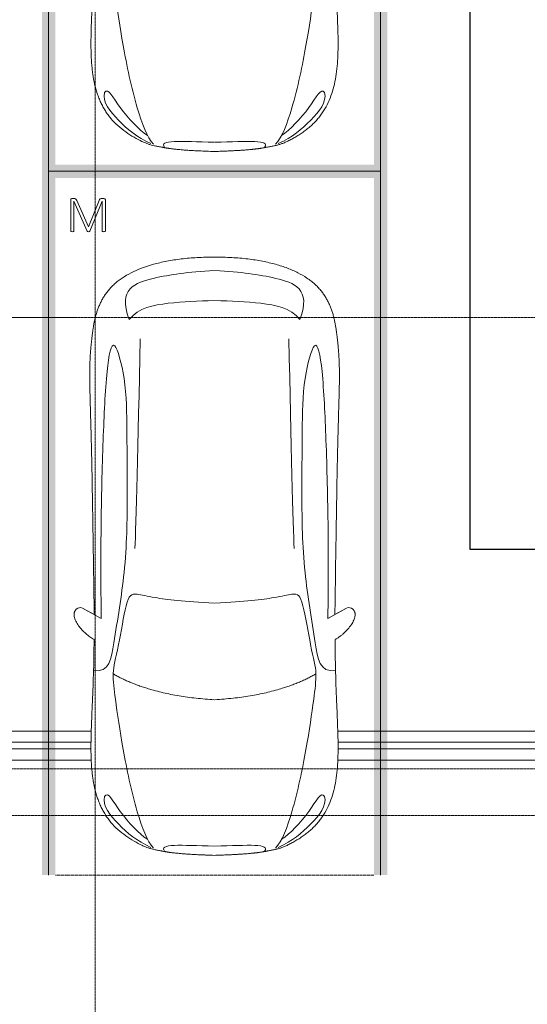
# Model space of a CAD drawing. Header units: millimetres. Extents: x -135639 to 224623, y -383017 to -59102.
# Tile 20 of 256: x 12427 to 16249, y -303589 to -296175. Entities that reach past the tile are written whole.
import ezdxf

# ---------------------------------------------------------------- set-up
doc = ezdxf.new("R2010")
doc.units = ezdxf.units.MM
for name, pattern in [('Линия сетки', [25, 20, -2.5, 0, -2.5]), ('Невидимые', [5, 3, -2]), ('Штрих_3_3_', [6, 3, -3])]:
    doc.linetypes.add(name, pattern=pattern)
for name, color, linetype, lineweight in [('A-000-M_MASS', 7, 'Continuous', 18), ('C-953-M_PARKING', 7, 'Continuous', 18), ('C-953-MH_PARKING', 7, 'Невидимые', 18), ('Z-030-M_GRID', 7, 'Continuous', 9), ('СС-011-ПОЖ-СИГНАЛИЗАЦИЯ', 1, 'Continuous', 30)]:
    doc.layers.add(name, color=color, linetype=linetype, lineweight=lineweight)

# ---------------------------------------------------------------- blocks, each defined once
blk = doc.blocks.new('A_PAR_Parking - M_Зависимые-2663510-B2_-11_400_')
at = {"layer": 'C-953-M_PARKING', "true_color": 0xf7f9fb}
blk.add_hatch(color=7, dxfattribs=at).paths.add_polyline_path([(-1300, 1541.5), (-1300, -2700), (1300, -2700), (1300, 2650), (1200, 2650), (1200, -2600), (-1200, -2600), (-1200, 2650), (-1300, 2650), (-1300, 2234.8)])
at = {"layer": 'A-000-M_MASS', "color": 253, "true_color": 0xaaaaaa}
for p, q in [((-853.2, 716.7), (-993.1, 639.1)), ((-906.1, 687.4), (-993.1, 639.1)), ((853.2, 716.7), (993.1, 639.1)), ((993.1, 639.1), (906.1, 687.4))]:
    blk.add_line(p, q, dxfattribs=at)
for centre, start, end in [((-1010.2, 677.7), 223.41837, 293.93047), ((1010.2, 677.7), 246.06953, 316.58163)]:
    blk.add_arc(centre, 42.2, start, end, dxfattribs=at)
for points, knots in [([(-907.6, 876.4), (-907.6, 976), (-911.2, 1161), (-920, 1362), (-926.1, 1508.1), (-930.5, 1645.4), (-930.2, 1768.6), (-921.6, 1880.2), (-910.5, 1957.2), (-893.9, 2030.5), (-870.8, 2100), (-840.5, 2165.3), (-808.7, 2215.9), (-778.9, 2254), (-754.4, 2281.2), (-727.4, 2307.2), (-698.1, 2331.9), (-667.3, 2354.9), (-635.8, 2376.1), (-604.5, 2395.2), (-574, 2412.1), (-545.3, 2426.4), (-519.1, 2437.8), (-499.9, 2445), (-485.2, 2449.7), (-474.3, 2452.8), (-463.2, 2455.6), (-451.9, 2458.1), (-440.1, 2460.6), (-427.5, 2463), (-414, 2465.5), (-401.8, 2467.8), (-391.4, 2469.7), (-383.1, 2471.3), (-375.8, 2472.6), (-369.6, 2473.7), (-363, 2474.8), (-356.1, 2475.9), (-348.8, 2477.1), (-342.9, 2477.9), (-336.8, 2478.8), (-330.4, 2479.7), (-323.7, 2480.6), (-316.6, 2481.5), (-309.1, 2482.4), (-301.4, 2483.3), (-293.2, 2484.2), (-284.6, 2485.1), (-275.5, 2486), (-262.9, 2487.1), (-249.4, 2488.3), (-234.8, 2489.5), (-223.4, 2490.4), (-211.5, 2491.2), (-198.9, 2492.1), (-185.8, 2492.9), (-167.6, 2494), (-148.2, 2495.1), (-127.4, 2496.1), (-105.9, 2497.2), (-77.2, 2498.4), (-39.8, 2499.8), (-13, 2500.7), (0.9, 2501.1)], [-1, -1, -1, -1, -0.913265, -0.826531, -0.783163, -0.739796, -0.653061, -0.612245, -0.571429, -0.530612, -0.489796, -0.44898, -0.408163, -0.387755, -0.367347, -0.346939, -0.326531, -0.306122, -0.285714, -0.265306, -0.244898, -0.22449, -0.204082, -0.183673, -0.173469, -0.163265, -0.153061, -0.142857, -0.132653, -0.122449, -0.112245, -0.102041, -0.096939, -0.091837, -0.086735, -0.084184, -0.081633, -0.076531, -0.07398, -0.071429, -0.068878, -0.066327, -0.063776, -0.061224, -0.058673, -0.056122, -0.053571, -0.05102, -0.048469, -0.045918, -0.040816, -0.038265, -0.035714, -0.033163, -0.030612, -0.028061, -0.02551, -0.020408, -0.017857, -0.015306, -0.010204, -0.005102, 0, 0, 0, 0]), ([(0.9, 2501.1), (21.7, 2500.5), (51.4, 2499.4), (87.7, 2498), (113.2, 2496.8), (137.2, 2495.6), (159.8, 2494.4), (180.9, 2493.2), (200.8, 2491.9), (219.4, 2490.6), (236.6, 2489.3), (252.9, 2488), (267.9, 2486.6), (281.9, 2485.3), (295, 2483.9), (307, 2482.6), (319.6, 2481.1), (329.9, 2479.7), (338.4, 2478.5), (344.6, 2477.7), (350.4, 2476.8), (355.9, 2475.9), (361.2, 2475.1), (366.3, 2474.2), (371.2, 2473.4), (377.4, 2472.3), (384.7, 2471), (393, 2469.4), (403.4, 2467.5), (415.6, 2465.2), (433.6, 2461.8), (453.8, 2457.8), (475.9, 2452.6), (497.6, 2446), (520.6, 2437.4), (555.5, 2422.1), (605.5, 2395.9), (669.1, 2355.3), (729.9, 2307.4), (772.8, 2262.9), (802.5, 2224.9), (822.6, 2195.1), (840.7, 2164.2), (856.7, 2132.1), (870.9, 2098.9), (887.5, 2053.3), (903.9, 1993.8), (915.3, 1931.2), (921.9, 1879.2), (925.6, 1839.1), (928.2, 1798), (929.8, 1755.7), (930.5, 1719.5), (930.6, 1689.9), (930.5, 1667.4), (930.3, 1644.6), (929.9, 1621.4), (929.4, 1597.9), (928.5, 1566.1), (927.2, 1525.5), (924.6, 1458.6), (919.2, 1336.4), (911, 1144.9), (907.6, 970.1), (907.6, 876.4)], [-1, -1, -1, -1, -0.992347, -0.98852, -0.984694, -0.980867, -0.977041, -0.973214, -0.969388, -0.965561, -0.961735, -0.957908, -0.954082, -0.950255, -0.946429, -0.942602, -0.938776, -0.933673, -0.931122, -0.928571, -0.92602, -0.923469, -0.920918, -0.918367, -0.915816, -0.913265, -0.908163, -0.903061, -0.897959, -0.887755, -0.877551, -0.857143, -0.836735, -0.816327, -0.795918, -0.77551, -0.734694, -0.693878, -0.653061, -0.612245, -0.591837, -0.571429, -0.55102, -0.530612, -0.510204, -0.489796, -0.44898, -0.408163, -0.387755, -0.367347, -0.346939, -0.326531, -0.306122, -0.295918, -0.285714, -0.27551, -0.265306, -0.255102, -0.244898, -0.22449, -0.204082, -0.163265, -0.081633, 0, 0, 0, 0]), ([(-479.6, 2441.4), (-586, 2391.8), (-718.7, 2282.7), (-847.3, 2127.6), (-828.4, 2057)], [0, 0, 0, 0, 0.53668, 1.024735, 1.024735, 1.024735, 1.024735]), ([(-828.4, 2057), (-802.6, 2015.7), (-728.3, 2173.2), (-566.1, 2339.3), (-504.9, 2380.6)], [0, 0, 0, 0, 0.497572, 1.022643, 1.022643, 1.022643, 1.022643]), ([(-459.4, 2446), (-507.5, 2397.9), (-600.9, 2146.6), (-695.8, 1683.9), (-743.6, 1354.1), (-774.1, 1106.3), (-734.1, 996.4), (-659.8, 552.2), (-618, 522.3), (-447.3, 564.9), (-233.6, 590.3), (-1.9, 601.6)], [0, 0, 0, 0, 0.884172, 2.058368, 3.212407, 3.977765, 4.871213, 5.547774, 6.288901, 6.772879, 7.454401, 7.454401, 7.454401, 7.454401]), ([(459.4, 2446), (507.5, 2397.9), (600.9, 2146.6), (695.8, 1683.9), (743.6, 1354.1), (774.1, 1106.3), (734.1, 996.4), (659.8, 552.2), (618, 522.3), (447.3, 564.9), (233.6, 590.3), (1.9, 601.6)], [0, 0, 0, 0, 0.884172, 2.058368, 3.212407, 3.977765, 4.871213, 5.547774, 6.288901, 6.772879, 7.454401, 7.454401, 7.454401, 7.454401]), ([(479.6, 2441.4), (586, 2391.8), (718.7, 2282.7), (847.3, 2127.6), (828.4, 2057)], [0, 0, 0, 0, 0.53668, 1.024735, 1.024735, 1.024735, 1.024735]), ([(828.4, 2057), (802.6, 2015.7), (728.3, 2173.2), (566.1, 2339.3), (504.9, 2380.6)], [0, 0, 0, 0, 0.497572, 1.022643, 1.022643, 1.022643, 1.022643]), ([(-908.3, 1105.9), (-792, 1130), (-753.2, 859.4), (-662.6, 332.1), (-655.4, -196.5), (-660.5, -684.2), (-662.6, -1068.4), (-763.9, -1442.7), (-816.5, -1156.9), (-841.5, -605.2), (-856.7, -17.5), (-856.5, 453.9), (-853.2, 716.7)], [0, 0, 0, 0, 1.013953, 2.476159, 4.172855, 5.704608, 7.082231, 8.244161, 9.589947, 11.154659, 12.917121, 14.362976, 14.362976, 14.362976, 14.362976]), ([(908.3, 1105.9), (792, 1130), (753.2, 859.4), (662.6, 332.1), (655.4, -196.5), (660.5, -684.2), (662.6, -1068.4), (763.9, -1442.7), (816.5, -1156.9), (841.5, -605.2), (856.7, -17.5), (856.5, 453.9), (853.2, 716.7)], [0, 0, 0, 0, 1.013953, 2.476159, 4.172855, 5.704608, 7.082231, 8.244161, 9.589947, 11.154659, 12.917121, 14.362976, 14.362976, 14.362976, 14.362976]), ([(-1040.9, 648.7), (-1044.3, 651.7), (-1048.7, 656.6), (-1052.9, 663.7), (-1055.3, 669.5), (-1057.1, 675.4), (-1058, 681.7), (-1058.4, 688.2), (-1057.8, 701.7), (-1052.2, 723.5), (-1035.9, 755.8), (-1011.1, 789.9), (-984.6, 818.2), (-961.5, 838.8), (-943.7, 853.1), (-925.6, 865.8), (-913.6, 873), (-907.6, 876.4)], [-1, -1, -1, -1, -0.941667, -0.9125, -0.883333, -0.854167, -0.825, -0.795833, -0.766667, -0.65, -0.533333, -0.4, -0.266667, -0.2, -0.133333, -0.066667, 0, 0, 0, 0]), ([(907.6, 876.4), (912.9, 873.5), (923.4, 867.2), (944.5, 852.7), (970.5, 831.6), (999.5, 802.9), (1025.9, 770.7), (1043.2, 742.4), (1052.9, 719.4), (1057.4, 702.8), (1058.6, 689.7), (1057.9, 679.9), (1056.4, 672.8), (1054.1, 666.1), (1049.7, 657.8), (1044.8, 652.2), (1040.9, 648.7)], [-1, -1, -1, -1, -0.941667, -0.883333, -0.766667, -0.65, -0.533333, -0.4, -0.333333, -0.266667, -0.2, -0.166667, -0.133333, -0.1, -0.066667, 0, 0, 0, 0]), ([(0, -2003.8), (-45, -2003.7), (-131.8, -2001.4), (-251.9, -1990.7), (-361.8, -1973.6), (-461.5, -1950.2), (-550.8, -1921), (-629.5, -1886.4), (-686.2, -1853.3), (-726.1, -1824.5), (-753.4, -1801.8), (-773.8, -1781.9), (-788.8, -1765.5), (-799.4, -1753.1), (-809.5, -1740.4), (-818.9, -1727.5), (-827.7, -1714.4), (-836.1, -1701.2), (-843.9, -1687.9), (-851.2, -1674.4), (-857.9, -1660.8), (-864.3, -1647.2), (-870.2, -1633.6), (-875.7, -1619.8), (-880.7, -1606), (-885.4, -1592.2), (-889.8, -1578.4), (-893.7, -1564.6), (-897.4, -1550.8), (-900.7, -1537.2), (-903.9, -1523.6), (-906.6, -1510.1), (-909.2, -1496.6), (-911.6, -1483.4), (-913.8, -1470.2), (-915.7, -1457.2), (-917.5, -1444.4), (-919.2, -1431.8), (-920.9, -1419.4), (-922.8, -1403.2), (-925.1, -1383.5), (-927.6, -1360.8), (-929.8, -1338.8), (-931.7, -1317.6), (-934, -1290), (-936.3, -1256.7), (-938.2, -1217.6), (-939.4, -1178.6), (-940, -1138.8), (-940, -1097.3), (-939.4, -1038.8), (-937.7, -958.2), (-934.4, -846), (-930.5, -714.1), (-926.5, -558.6), (-922.7, -375.9), (-918.9, -163.4), (-914.9, 81.7), (-911.4, 315.4), (-908.5, 521.3), (-906.9, 630.9), (-906.1, 687.4)], [-1, -1, -1, -1, -0.97619, -0.952381, -0.928571, -0.904762, -0.880952, -0.857143, -0.833333, -0.821429, -0.809524, -0.797619, -0.791667, -0.785714, -0.779762, -0.77381, -0.767857, -0.761905, -0.755952, -0.75, -0.744048, -0.738095, -0.732143, -0.72619, -0.720238, -0.714286, -0.708333, -0.702381, -0.696429, -0.690476, -0.684524, -0.678571, -0.672619, -0.666667, -0.660714, -0.654762, -0.64881, -0.642857, -0.636905, -0.630952, -0.619048, -0.607143, -0.595238, -0.583333, -0.571429, -0.547619, -0.52381, -0.5, -0.47619, -0.452381, -0.428571, -0.380952, -0.333333, -0.285714, -0.238095, -0.190476, -0.142857, -0.095238, -0.047619, -0.02381, 0, 0, 0, 0]), ([(906.1, 687.4), (906.9, 630.9), (908.5, 521.3), (910.7, 366.9), (912.8, 221.9), (915.6, 40.8), (918.9, -163.4), (922.7, -375.9), (926.5, -558.6), (929.8, -688.2), (932.5, -780), (934.3, -843.5), (936, -902.1), (937.5, -956.3), (938.7, -1006.6), (939.6, -1053.4), (940, -1097.3), (940, -1138.8), (939.4, -1178.6), (938.2, -1217.6), (936.3, -1256.7), (934, -1290), (931.7, -1317.6), (929.8, -1338.8), (927.6, -1360.8), (925.1, -1383.5), (922.8, -1403.2), (920.9, -1419.4), (919.2, -1431.8), (917.5, -1444.4), (915.7, -1457.2), (913.8, -1470.2), (911.6, -1483.4), (909.2, -1496.6), (906.6, -1510.1), (903.9, -1523.6), (900.7, -1537.2), (897.4, -1550.8), (893.7, -1564.6), (889.8, -1578.4), (885.4, -1592.2), (880.7, -1606), (875.7, -1619.8), (870.2, -1633.6), (864.3, -1647.2), (857.9, -1660.8), (851.2, -1674.4), (843.9, -1687.9), (836.1, -1701.2), (827.7, -1714.4), (818.9, -1727.5), (809.5, -1740.4), (799.4, -1753.1), (788.8, -1765.5), (773.8, -1781.9), (753.4, -1801.8), (726.1, -1824.5), (686.2, -1853.3), (606.8, -1899.6), (494.8, -1942.4), (361.8, -1973.6), (251.9, -1990.7), (131.8, -2001.4), (45, -2003.7), (0, -2003.8)], [-1, -1, -1, -1, -0.97619, -0.952381, -0.928571, -0.904762, -0.857143, -0.809524, -0.761905, -0.714286, -0.690476, -0.666667, -0.642857, -0.619048, -0.595238, -0.571429, -0.547619, -0.52381, -0.5, -0.47619, -0.452381, -0.428571, -0.416667, -0.404762, -0.392857, -0.380952, -0.369048, -0.363095, -0.357143, -0.35119, -0.345238, -0.339286, -0.333333, -0.327381, -0.321429, -0.315476, -0.309524, -0.303571, -0.297619, -0.291667, -0.285714, -0.279762, -0.27381, -0.267857, -0.261905, -0.255952, -0.25, -0.244048, -0.238095, -0.232143, -0.22619, -0.220238, -0.214286, -0.208333, -0.202381, -0.190476, -0.178571, -0.166667, -0.142857, -0.095238, -0.071429, -0.047619, -0.02381, 0, 0, 0, 0]), ([(-643, -1534.6), (-731.6, -1765.4), (-468.2, -1854.8), (-203.3, -1891), (-1.9, -1901.6)], [0, 0, 0, 0, 0.867049, 1.684227, 1.684227, 1.684227, 1.684227]), ([(-643, -1534.6), (-569.6, -1622.1), (-348.5, -1664.3), (-124, -1672.4), (-1.9, -1676.2)], [0, 0, 0, 0, 0.616728, 1.242165, 1.242165, 1.242165, 1.242165]), ([(643, -1534.6), (731.6, -1765.4), (468.2, -1854.8), (203.3, -1891), (1.9, -1901.6)], [0, 0, 0, 0, 0.867049, 1.684227, 1.684227, 1.684227, 1.684227]), ([(643, -1534.6), (569.6, -1622.1), (348.5, -1664.3), (124, -1672.4), (1.9, -1676.2)], [0, 0, 0, 0, 0.616728, 1.242165, 1.242165, 1.242165, 1.242165])]:
    blk.add_open_spline(points, degree=3, knots=knots, dxfattribs=at)
for points, degree in [([(-376.2, 2469.9), (-425, 2411.7), (-256.6, 2425), (-1.9, 2431.6)], 3), ([(376.2, 2469.9), (425, 2411.7), (256.6, 2425), (1.9, 2431.6)], 3), ([(-1.9, 1329.8), (-478.1, 1299.2), (-761.9, 1135.3)], 2), ([(1.9, 1329.8), (478.1, 1299.2), (761.9, 1135.3)], 2), ([(-599.3, 190.1), (-592, 24.4), (-575.2, -588.2), (-560, -1389.4)], 3), ([(599.3, 190.1), (592, 24.4), (575.2, -588.2), (560, -1389.4)], 3)]:
    blk.add_open_spline(points, degree=degree, dxfattribs=at)
at = {"layer": 'C-953-M_PARKING', "color": 253, "true_color": 0xaaaaaa}
for p, q in [((-1250, -2650), (-1250, 2650)), ((1250, 2650), (1250, -2650)), ((533.1, -2197.9), (532.6, -2200.1)), ((532.6, -2200.1), (532.6, -2433.8)), ((535, -2196.4), (533.1, -2197.9)), ((533.1, -2197.9), (535, -2196.4)), ((538.7, -2195.4), (535, -2196.4)), ((535, -2196.4), (538.7, -2195.4)), ((544.3, -2195), (538.7, -2195.4)), ((550.3, -2195.4), (544.3, -2195)), ((554.1, -2196.4), (550.3, -2195.4)), ((550.3, -2195.4), (554.1, -2196.4)), ((556.1, -2197.9), (554.1, -2196.4)), ((554.1, -2196.4), (556.1, -2197.9)), ((557, -2200.1), (556.1, -2197.9)), ((648.5, -2198.7), (557, -2425.3)), ((557, -2425.3), (557, -2200.1)), ((649.5, -2197.3), (648.5, -2198.7)), ((648.5, -2198.7), (649.5, -2197.3)), ((651.5, -2196.1), (649.5, -2197.3)), ((649.5, -2197.3), (651.5, -2196.1)), ((654.7, -2195.3), (651.5, -2196.1)), ((651.5, -2196.1), (654.7, -2195.3)), ((659.4, -2195), (654.7, -2195.3)), ((654.7, -2195.3), (659.4, -2195)), ((663.7, -2195.3), (659.4, -2195)), ((659.4, -2195), (663.7, -2195.3)), ((666.9, -2196.1), (663.7, -2195.3)), ((663.7, -2195.3), (666.9, -2196.1)), ((669, -2197.3), (666.9, -2196.1)), ((666.9, -2196.1), (669, -2197.3)), ((670.1, -2198.7), (669, -2197.3)), ((669, -2197.3), (670.1, -2198.7)), ((769.1, -2425.3), (670.1, -2198.7)), ((769.7, -2197.9), (769.1, -2200.1)), ((769.1, -2200.1), (769.1, -2425.3)), ((771.6, -2196.4), (769.7, -2197.9)), ((769.7, -2197.9), (771.6, -2196.4)), ((775.4, -2195.4), (771.6, -2196.4)), ((771.6, -2196.4), (775.4, -2195.4)), ((780.9, -2195), (775.4, -2195.4)), ((786.8, -2195.4), (780.9, -2195)), ((790.5, -2196.4), (786.8, -2195.4)), ((786.8, -2195.4), (790.5, -2196.4)), ((792.6, -2197.9), (790.5, -2196.4)), ((790.5, -2196.4), (792.6, -2197.9)), ((793.2, -2200.1), (792.6, -2197.9)), ((792.6, -2197.9), (793.2, -2200.1)), ((793.2, -2433.8), (793.2, -2200.1)), ((579.9, -2430.3), (660.5, -2231.9)), ((660.5, -2231.9), (747.6, -2429.5)), ((958.9, -2361.5), (955.1, -2370.8)), ((955.1, -2370.8), (957.2, -2374.8)), ((964.9, -2353.3), (958.9, -2361.5)), ((968.9, -2353.3), (964.9, -2353.3)), ((1009.9, -2383.6), (968.9, -2353.3)), ((1007.6, -2326.6), (1005.5, -2330.5)), ((1005.5, -2330.5), (1009.9, -2383.6)), ((1017.6, -2325.3), (1007.6, -2326.6)), ((1027.5, -2326.6), (1017.6, -2325.3)), ((1025.1, -2383.6), (1029.6, -2330.5)), ((1066.2, -2353.3), (1025.1, -2383.6)), ((1029.6, -2330.5), (1027.5, -2326.6)), ((1070.1, -2353.3), (1066.2, -2353.3)), ((1076, -2361.5), (1070.1, -2353.3)), ((1079.9, -2370.8), (1076, -2361.5)), ((1077.9, -2374.8), (1079.9, -2370.8)), ((532.6, -2433.8), (536.3, -2443.3)), ((536.3, -2443.3), (543.6, -2445.9)), ((543.6, -2445.9), (556.4, -2445.9)), ((556.4, -2445.9), (565, -2444.9)), ((565, -2444.9), (571.6, -2441.8)), ((571.6, -2441.8), (576.3, -2436.9)), ((576.3, -2436.9), (579.9, -2430.3)), ((747.6, -2429.5), (751.9, -2437.3)), ((751.9, -2437.3), (756.5, -2442.4)), ((756.5, -2442.4), (761.8, -2445.1)), ((761.8, -2445.1), (768, -2445.9)), ((768, -2445.9), (782.2, -2445.9)), ((782.2, -2445.9), (785.9, -2445.3)), ((785.9, -2445.3), (782.2, -2445.9)), ((785.9, -2445.3), (789.4, -2443.3)), ((789.4, -2443.3), (785.9, -2445.3)), ((789.4, -2443.3), (792.1, -2439.5)), ((792.1, -2439.5), (789.4, -2443.3)), ((792.1, -2439.5), (793.2, -2433.8)), ((957.2, -2420.4), (955.1, -2424.4)), ((955.1, -2424.4), (958.9, -2433.8)), ((957.2, -2374.8), (1002.4, -2397.7)), ((1002.4, -2397.7), (957.2, -2420.4)), ((958.9, -2433.8), (964.9, -2442)), ((964.9, -2442), (968.9, -2442)), ((968.9, -2442), (1009.9, -2411.7)), ((1009.9, -2411.7), (1005.5, -2464.8)), ((1029.6, -2464.8), (1025.1, -2411.7)), ((1025.1, -2411.7), (1066.2, -2442)), ((1032.7, -2397.7), (1077.9, -2374.8)), ((1077.9, -2420.4), (1032.7, -2397.7)), ((1066.2, -2442), (1070.1, -2442)), ((1070.1, -2442), (1076, -2433.8)), ((1076, -2433.8), (1079.9, -2424.4)), ((1079.9, -2424.4), (1077.9, -2420.4)), ((1005.5, -2464.8), (1007.6, -2468.8)), ((1007.6, -2468.8), (1017.6, -2470)), ((1017.6, -2470), (1027.5, -2468.8)), ((1027.5, -2468.8), (1029.6, -2464.8)), ((1250, -2650), (-1250, -2650))]:
    blk.add_line(p, q, dxfattribs=at)
blk = doc.blocks.new('A_PAR_Parking - M-2663509-B2_-11_400_')
at = {"layer": 'C-953-M_PARKING', "true_color": 0xf7f9fb}
blk.add_hatch(color=7, dxfattribs=at).paths.add_polyline_path([(-1300, 2650), (-1300, -2700), (1300, -2700), (1300, 2650), (1200, 2650), (1200, -2600), (-1200, -2600), (-1200, 2650)])
at = {"layer": 'A-000-M_MASS', "color": 253, "true_color": 0xaaaaaa}
for p, q in [((-853.2, 716.7), (-993.1, 639.1)), ((-906.1, 687.4), (-993.1, 639.1)), ((853.2, 716.7), (993.1, 639.1)), ((993.1, 639.1), (906.1, 687.4))]:
    blk.add_line(p, q, dxfattribs=at)
for centre, start, end in [((-1010.2, 677.7), 223.41837, 293.93047), ((1010.2, 677.7), 246.06953, 316.58163)]:
    blk.add_arc(centre, 42.2, start, end, dxfattribs=at)
for points, knots in [([(-907.6, 876.4), (-907.6, 976), (-911.2, 1161), (-920, 1362), (-926.1, 1508.1), (-930.5, 1645.4), (-930.2, 1768.6), (-921.6, 1880.2), (-910.5, 1957.2), (-893.9, 2030.5), (-870.8, 2100), (-840.5, 2165.3), (-808.7, 2215.9), (-778.9, 2254), (-754.4, 2281.2), (-727.4, 2307.2), (-698.1, 2331.9), (-667.3, 2354.9), (-635.8, 2376.1), (-604.5, 2395.2), (-574, 2412.1), (-545.3, 2426.4), (-519.1, 2437.8), (-499.9, 2445), (-485.2, 2449.7), (-474.3, 2452.8), (-463.2, 2455.6), (-451.9, 2458.1), (-440.1, 2460.6), (-427.5, 2463), (-414, 2465.5), (-401.8, 2467.8), (-391.4, 2469.7), (-383.1, 2471.3), (-375.8, 2472.6), (-369.6, 2473.7), (-363, 2474.8), (-356.1, 2475.9), (-348.8, 2477.1), (-342.9, 2477.9), (-336.8, 2478.8), (-330.4, 2479.7), (-323.7, 2480.6), (-316.6, 2481.5), (-309.1, 2482.4), (-301.4, 2483.3), (-293.2, 2484.2), (-284.6, 2485.1), (-275.5, 2486), (-262.9, 2487.1), (-249.4, 2488.3), (-234.8, 2489.5), (-223.4, 2490.4), (-211.5, 2491.2), (-198.9, 2492.1), (-185.8, 2492.9), (-167.6, 2494), (-148.2, 2495.1), (-127.4, 2496.1), (-105.9, 2497.2), (-77.2, 2498.4), (-39.8, 2499.8), (-13, 2500.7), (0.9, 2501.1)], [-1, -1, -1, -1, -0.913265, -0.826531, -0.783163, -0.739796, -0.653061, -0.612245, -0.571429, -0.530612, -0.489796, -0.44898, -0.408163, -0.387755, -0.367347, -0.346939, -0.326531, -0.306122, -0.285714, -0.265306, -0.244898, -0.22449, -0.204082, -0.183673, -0.173469, -0.163265, -0.153061, -0.142857, -0.132653, -0.122449, -0.112245, -0.102041, -0.096939, -0.091837, -0.086735, -0.084184, -0.081633, -0.076531, -0.07398, -0.071429, -0.068878, -0.066327, -0.063776, -0.061224, -0.058673, -0.056122, -0.053571, -0.05102, -0.048469, -0.045918, -0.040816, -0.038265, -0.035714, -0.033163, -0.030612, -0.028061, -0.02551, -0.020408, -0.017857, -0.015306, -0.010204, -0.005102, 0, 0, 0, 0]), ([(0.9, 2501.1), (21.7, 2500.5), (51.4, 2499.4), (87.7, 2498), (113.2, 2496.8), (137.2, 2495.6), (159.8, 2494.4), (180.9, 2493.2), (200.8, 2491.9), (219.4, 2490.6), (236.6, 2489.3), (252.9, 2488), (267.9, 2486.6), (281.9, 2485.3), (295, 2483.9), (307, 2482.6), (319.6, 2481.1), (329.9, 2479.7), (338.4, 2478.5), (344.6, 2477.7), (350.4, 2476.8), (355.9, 2475.9), (361.2, 2475.1), (366.3, 2474.2), (371.2, 2473.4), (377.4, 2472.3), (384.7, 2471), (393, 2469.4), (403.4, 2467.5), (415.6, 2465.2), (433.6, 2461.8), (453.8, 2457.8), (475.9, 2452.6), (497.6, 2446), (520.6, 2437.4), (555.5, 2422.1), (605.5, 2395.9), (669.1, 2355.3), (729.9, 2307.4), (772.8, 2262.9), (802.5, 2224.9), (822.6, 2195.1), (840.7, 2164.2), (856.7, 2132.1), (870.9, 2098.9), (887.5, 2053.3), (903.9, 1993.8), (915.3, 1931.2), (921.9, 1879.2), (925.6, 1839.1), (928.2, 1798), (929.8, 1755.7), (930.5, 1719.5), (930.6, 1689.9), (930.5, 1667.4), (930.3, 1644.6), (929.9, 1621.4), (929.4, 1597.9), (928.5, 1566.1), (927.2, 1525.5), (924.6, 1458.6), (919.2, 1336.4), (911, 1144.9), (907.6, 970.1), (907.6, 876.4)], [-1, -1, -1, -1, -0.992347, -0.98852, -0.984694, -0.980867, -0.977041, -0.973214, -0.969388, -0.965561, -0.961735, -0.957908, -0.954082, -0.950255, -0.946429, -0.942602, -0.938776, -0.933673, -0.931122, -0.928571, -0.92602, -0.923469, -0.920918, -0.918367, -0.915816, -0.913265, -0.908163, -0.903061, -0.897959, -0.887755, -0.877551, -0.857143, -0.836735, -0.816327, -0.795918, -0.77551, -0.734694, -0.693878, -0.653061, -0.612245, -0.591837, -0.571429, -0.55102, -0.530612, -0.510204, -0.489796, -0.44898, -0.408163, -0.387755, -0.367347, -0.346939, -0.326531, -0.306122, -0.295918, -0.285714, -0.27551, -0.265306, -0.255102, -0.244898, -0.22449, -0.204082, -0.163265, -0.081633, 0, 0, 0, 0]), ([(-479.6, 2441.4), (-586, 2391.8), (-718.7, 2282.7), (-847.3, 2127.6), (-828.4, 2057)], [0, 0, 0, 0, 0.53668, 1.024735, 1.024735, 1.024735, 1.024735]), ([(-828.4, 2057), (-802.6, 2015.7), (-728.3, 2173.2), (-566.1, 2339.3), (-504.9, 2380.6)], [0, 0, 0, 0, 0.497572, 1.022643, 1.022643, 1.022643, 1.022643]), ([(-459.4, 2446), (-507.5, 2397.9), (-600.9, 2146.6), (-695.8, 1683.9), (-743.6, 1354.1), (-774.1, 1106.3), (-734.1, 996.4), (-659.8, 552.2), (-618, 522.3), (-447.3, 564.9), (-233.6, 590.3), (-1.9, 601.6)], [0, 0, 0, 0, 0.884172, 2.058368, 3.212407, 3.977765, 4.871213, 5.547774, 6.288901, 6.772879, 7.454401, 7.454401, 7.454401, 7.454401]), ([(459.4, 2446), (507.5, 2397.9), (600.9, 2146.6), (695.8, 1683.9), (743.6, 1354.1), (774.1, 1106.3), (734.1, 996.4), (659.8, 552.2), (618, 522.3), (447.3, 564.9), (233.6, 590.3), (1.9, 601.6)], [0, 0, 0, 0, 0.884172, 2.058368, 3.212407, 3.977765, 4.871213, 5.547774, 6.288901, 6.772879, 7.454401, 7.454401, 7.454401, 7.454401]), ([(479.6, 2441.4), (586, 2391.8), (718.7, 2282.7), (847.3, 2127.6), (828.4, 2057)], [0, 0, 0, 0, 0.53668, 1.024735, 1.024735, 1.024735, 1.024735]), ([(828.4, 2057), (802.6, 2015.7), (728.3, 2173.2), (566.1, 2339.3), (504.9, 2380.6)], [0, 0, 0, 0, 0.497572, 1.022643, 1.022643, 1.022643, 1.022643]), ([(-908.3, 1105.9), (-792, 1130), (-753.2, 859.4), (-662.6, 332.1), (-655.4, -196.5), (-660.5, -684.2), (-662.6, -1068.4), (-763.9, -1442.7), (-816.5, -1156.9), (-841.5, -605.2), (-856.7, -17.5), (-856.5, 453.9), (-853.2, 716.7)], [0, 0, 0, 0, 1.013953, 2.476159, 4.172855, 5.704608, 7.082231, 8.244161, 9.589947, 11.154659, 12.917121, 14.362976, 14.362976, 14.362976, 14.362976]), ([(908.3, 1105.9), (792, 1130), (753.2, 859.4), (662.6, 332.1), (655.4, -196.5), (660.5, -684.2), (662.6, -1068.4), (763.9, -1442.7), (816.5, -1156.9), (841.5, -605.2), (856.7, -17.5), (856.5, 453.9), (853.2, 716.7)], [0, 0, 0, 0, 1.013953, 2.476159, 4.172855, 5.704608, 7.082231, 8.244161, 9.589947, 11.154659, 12.917121, 14.362976, 14.362976, 14.362976, 14.362976]), ([(-1040.9, 648.7), (-1044.3, 651.7), (-1048.7, 656.6), (-1052.9, 663.7), (-1055.3, 669.5), (-1057.1, 675.4), (-1058, 681.7), (-1058.4, 688.2), (-1057.8, 701.7), (-1052.2, 723.5), (-1035.9, 755.8), (-1011.1, 789.9), (-984.6, 818.2), (-961.5, 838.8), (-943.7, 853.1), (-925.6, 865.8), (-913.6, 873), (-907.6, 876.4)], [-1, -1, -1, -1, -0.941667, -0.9125, -0.883333, -0.854167, -0.825, -0.795833, -0.766667, -0.65, -0.533333, -0.4, -0.266667, -0.2, -0.133333, -0.066667, 0, 0, 0, 0]), ([(907.6, 876.4), (912.9, 873.5), (923.4, 867.2), (944.5, 852.7), (970.5, 831.6), (999.5, 802.9), (1025.9, 770.7), (1043.2, 742.4), (1052.9, 719.4), (1057.4, 702.8), (1058.6, 689.7), (1057.9, 679.9), (1056.4, 672.8), (1054.1, 666.1), (1049.7, 657.8), (1044.8, 652.2), (1040.9, 648.7)], [-1, -1, -1, -1, -0.941667, -0.883333, -0.766667, -0.65, -0.533333, -0.4, -0.333333, -0.266667, -0.2, -0.166667, -0.133333, -0.1, -0.066667, 0, 0, 0, 0]), ([(0, -2003.8), (-45, -2003.7), (-131.8, -2001.4), (-251.9, -1990.7), (-361.8, -1973.6), (-461.5, -1950.2), (-550.8, -1921), (-629.5, -1886.4), (-686.2, -1853.3), (-726.1, -1824.5), (-753.4, -1801.8), (-773.8, -1781.9), (-788.8, -1765.5), (-799.4, -1753.1), (-809.5, -1740.4), (-818.9, -1727.5), (-827.7, -1714.4), (-836.1, -1701.2), (-843.9, -1687.9), (-851.2, -1674.4), (-857.9, -1660.8), (-864.3, -1647.2), (-870.2, -1633.6), (-875.7, -1619.8), (-880.7, -1606), (-885.4, -1592.2), (-889.8, -1578.4), (-893.7, -1564.6), (-897.4, -1550.8), (-900.7, -1537.2), (-903.9, -1523.6), (-906.6, -1510.1), (-909.2, -1496.6), (-911.6, -1483.4), (-913.8, -1470.2), (-915.7, -1457.2), (-917.5, -1444.4), (-919.2, -1431.8), (-920.9, -1419.4), (-922.8, -1403.2), (-925.1, -1383.5), (-927.6, -1360.8), (-929.8, -1338.8), (-931.7, -1317.6), (-934, -1290), (-936.3, -1256.7), (-938.2, -1217.6), (-939.4, -1178.6), (-940, -1138.8), (-940, -1097.3), (-939.4, -1038.8), (-937.7, -958.2), (-934.4, -846), (-930.5, -714.1), (-926.5, -558.6), (-922.7, -375.9), (-918.9, -163.4), (-914.9, 81.7), (-911.4, 315.4), (-908.5, 521.3), (-906.9, 630.9), (-906.1, 687.4)], [-1, -1, -1, -1, -0.97619, -0.952381, -0.928571, -0.904762, -0.880952, -0.857143, -0.833333, -0.821429, -0.809524, -0.797619, -0.791667, -0.785714, -0.779762, -0.77381, -0.767857, -0.761905, -0.755952, -0.75, -0.744048, -0.738095, -0.732143, -0.72619, -0.720238, -0.714286, -0.708333, -0.702381, -0.696429, -0.690476, -0.684524, -0.678571, -0.672619, -0.666667, -0.660714, -0.654762, -0.64881, -0.642857, -0.636905, -0.630952, -0.619048, -0.607143, -0.595238, -0.583333, -0.571429, -0.547619, -0.52381, -0.5, -0.47619, -0.452381, -0.428571, -0.380952, -0.333333, -0.285714, -0.238095, -0.190476, -0.142857, -0.095238, -0.047619, -0.02381, 0, 0, 0, 0]), ([(906.1, 687.4), (906.9, 630.9), (908.5, 521.3), (910.7, 366.9), (912.8, 221.9), (915.6, 40.8), (918.9, -163.4), (922.7, -375.9), (926.5, -558.6), (929.8, -688.2), (932.5, -780), (934.3, -843.5), (936, -902.1), (937.5, -956.3), (938.7, -1006.6), (939.6, -1053.4), (940, -1097.3), (940, -1138.8), (939.4, -1178.6), (938.2, -1217.6), (936.3, -1256.7), (934, -1290), (931.7, -1317.6), (929.8, -1338.8), (927.6, -1360.8), (925.1, -1383.5), (922.8, -1403.2), (920.9, -1419.4), (919.2, -1431.8), (917.5, -1444.4), (915.7, -1457.2), (913.8, -1470.2), (911.6, -1483.4), (909.2, -1496.6), (906.6, -1510.1), (903.9, -1523.6), (900.7, -1537.2), (897.4, -1550.8), (893.7, -1564.6), (889.8, -1578.4), (885.4, -1592.2), (880.7, -1606), (875.7, -1619.8), (870.2, -1633.6), (864.3, -1647.2), (857.9, -1660.8), (851.2, -1674.4), (843.9, -1687.9), (836.1, -1701.2), (827.7, -1714.4), (818.9, -1727.5), (809.5, -1740.4), (799.4, -1753.1), (788.8, -1765.5), (773.8, -1781.9), (753.4, -1801.8), (726.1, -1824.5), (686.2, -1853.3), (606.8, -1899.6), (494.8, -1942.4), (361.8, -1973.6), (251.9, -1990.7), (131.8, -2001.4), (45, -2003.7), (0, -2003.8)], [-1, -1, -1, -1, -0.97619, -0.952381, -0.928571, -0.904762, -0.857143, -0.809524, -0.761905, -0.714286, -0.690476, -0.666667, -0.642857, -0.619048, -0.595238, -0.571429, -0.547619, -0.52381, -0.5, -0.47619, -0.452381, -0.428571, -0.416667, -0.404762, -0.392857, -0.380952, -0.369048, -0.363095, -0.357143, -0.35119, -0.345238, -0.339286, -0.333333, -0.327381, -0.321429, -0.315476, -0.309524, -0.303571, -0.297619, -0.291667, -0.285714, -0.279762, -0.27381, -0.267857, -0.261905, -0.255952, -0.25, -0.244048, -0.238095, -0.232143, -0.22619, -0.220238, -0.214286, -0.208333, -0.202381, -0.190476, -0.178571, -0.166667, -0.142857, -0.095238, -0.071429, -0.047619, -0.02381, 0, 0, 0, 0]), ([(-643, -1534.6), (-731.6, -1765.4), (-468.2, -1854.8), (-203.3, -1891), (-1.9, -1901.6)], [0, 0, 0, 0, 0.867049, 1.684227, 1.684227, 1.684227, 1.684227]), ([(-643, -1534.6), (-569.6, -1622.1), (-348.5, -1664.3), (-124, -1672.4), (-1.9, -1676.2)], [0, 0, 0, 0, 0.616728, 1.242165, 1.242165, 1.242165, 1.242165]), ([(643, -1534.6), (731.6, -1765.4), (468.2, -1854.8), (203.3, -1891), (1.9, -1901.6)], [0, 0, 0, 0, 0.867049, 1.684227, 1.684227, 1.684227, 1.684227]), ([(643, -1534.6), (569.6, -1622.1), (348.5, -1664.3), (124, -1672.4), (1.9, -1676.2)], [0, 0, 0, 0, 0.616728, 1.242165, 1.242165, 1.242165, 1.242165])]:
    blk.add_open_spline(points, degree=3, knots=knots, dxfattribs=at)
for points, degree in [([(-376.2, 2469.9), (-425, 2411.7), (-256.6, 2425), (-1.9, 2431.6)], 3), ([(376.2, 2469.9), (425, 2411.7), (256.6, 2425), (1.9, 2431.6)], 3), ([(-1.9, 1329.8), (-478.1, 1299.2), (-761.9, 1135.3)], 2), ([(1.9, 1329.8), (478.1, 1299.2), (761.9, 1135.3)], 2), ([(-599.3, 190.1), (-592, 24.4), (-575.2, -588.2), (-560, -1389.4)], 3), ([(599.3, 190.1), (592, 24.4), (575.2, -588.2), (560, -1389.4)], 3)]:
    blk.add_open_spline(points, degree=degree, dxfattribs=at)
at = {"layer": 'C-953-M_PARKING', "color": 253, "true_color": 0xaaaaaa}
for p, q in [((-1250, -2650), (-1250, 2650)), ((1250, 2650), (1250, -2650)), ((822.6, -2197.9), (822.1, -2200.1)), ((822.1, -2200.1), (822.1, -2433.8)), ((824.5, -2196.4), (822.6, -2197.9)), ((822.6, -2197.9), (824.5, -2196.4)), ((828.2, -2195.4), (824.5, -2196.4)), ((824.5, -2196.4), (828.2, -2195.4)), ((833.8, -2195), (828.2, -2195.4)), ((839.8, -2195.4), (833.8, -2195)), ((843.6, -2196.4), (839.8, -2195.4)), ((839.8, -2195.4), (843.6, -2196.4)), ((845.7, -2197.9), (843.6, -2196.4)), ((843.6, -2196.4), (845.7, -2197.9)), ((846.5, -2200.1), (845.7, -2197.9)), ((938, -2198.7), (846.5, -2425.3)), ((846.5, -2425.3), (846.5, -2200.1)), ((939, -2197.3), (938, -2198.7)), ((938, -2198.7), (939, -2197.3)), ((941, -2196.1), (939, -2197.3)), ((939, -2197.3), (941, -2196.1)), ((944.2, -2195.3), (941, -2196.1)), ((941, -2196.1), (944.2, -2195.3)), ((948.9, -2195), (944.2, -2195.3)), ((944.2, -2195.3), (948.9, -2195)), ((953.2, -2195.3), (948.9, -2195)), ((948.9, -2195), (953.2, -2195.3)), ((956.4, -2196.1), (953.2, -2195.3)), ((953.2, -2195.3), (956.4, -2196.1)), ((958.5, -2197.3), (956.4, -2196.1)), ((956.4, -2196.1), (958.5, -2197.3)), ((959.7, -2198.7), (958.5, -2197.3)), ((958.5, -2197.3), (959.7, -2198.7)), ((1058.6, -2425.3), (959.7, -2198.7)), ((1059.2, -2197.9), (1058.6, -2200.1)), ((1058.6, -2200.1), (1058.6, -2425.3)), ((1061.1, -2196.4), (1059.2, -2197.9)), ((1059.2, -2197.9), (1061.1, -2196.4)), ((1064.9, -2195.4), (1061.1, -2196.4)), ((1061.1, -2196.4), (1064.9, -2195.4)), ((1070.4, -2195), (1064.9, -2195.4)), ((1076.3, -2195.4), (1070.4, -2195)), ((1080, -2196.4), (1076.3, -2195.4)), ((1076.3, -2195.4), (1080, -2196.4)), ((1082.1, -2197.9), (1080, -2196.4)), ((1080, -2196.4), (1082.1, -2197.9)), ((1082.7, -2200.1), (1082.1, -2197.9)), ((1082.1, -2197.9), (1082.7, -2200.1)), ((1082.7, -2433.8), (1082.7, -2200.1)), ((869.4, -2430.3), (950, -2231.9)), ((950, -2231.9), (1037.2, -2429.5)), ((822.1, -2433.8), (825.8, -2443.3)), ((825.8, -2443.3), (833.1, -2445.9)), ((833.1, -2445.9), (846, -2445.9)), ((846, -2445.9), (854.6, -2444.9)), ((854.6, -2444.9), (861.1, -2441.8)), ((861.1, -2441.8), (865.9, -2436.9)), ((865.9, -2436.9), (869.4, -2430.3)), ((1037.2, -2429.5), (1041.4, -2437.3)), ((1041.4, -2437.3), (1046.1, -2442.4)), ((1046.1, -2442.4), (1051.3, -2445.1)), ((1051.3, -2445.1), (1057.5, -2445.9)), ((1057.5, -2445.9), (1071.8, -2445.9)), ((1071.8, -2445.9), (1075.5, -2445.3)), ((1075.5, -2445.3), (1071.8, -2445.9)), ((1075.5, -2445.3), (1079, -2443.3)), ((1079, -2443.3), (1075.5, -2445.3)), ((1079, -2443.3), (1081.6, -2439.5)), ((1081.6, -2439.5), (1079, -2443.3)), ((1081.6, -2439.5), (1082.7, -2433.8)), ((1250, -2650), (-1250, -2650))]:
    blk.add_line(p, q, dxfattribs=at)
at = {"layer": 'C-953-MH_PARKING', "color": 253, "linetype": 'Штрих_3_3_', "true_color": 0xaaaaaa}
blk.add_line((-1200, 2650), (1200, 2650), dxfattribs=at)
blk = doc.blocks.new('CP_ДШ_Hanytex_TopJoint 24C - CP_ДШ_Hanytex_TopJoint 24C-3950260-B2_-11_400_')
at = {"layer": 'A-000-M_MASS', "color": 253, "true_color": 0xaaaaaa}
for p, q in [((1769.3, 110), (0, 110)), ((5150, 110), (3627.8, 110)), ((1769.3, 25), (0, 25)), ((0, 25), (0, -25)), ((0, -110), (0, 25)), ((5150, 25), (3629.7, 25)), ((5150, -25), (5150, 25)), ((5150, 25), (5150, -25)), ((0, -25), (1769.3, -25)), ((3629.8, -25), (5150, -25)), ((1769.3, -110), (0, -110)), ((5150, -110), (3627.8, -110))]:
    blk.add_line(p, q, dxfattribs=at)
blk = doc.blocks.new('135_SLK_GD_AR_rvt-1-B2_-11_400_')
at = {"layer": 'A-000-M_MASS', "color": 253, "lineweight": 18, "true_color": 0xaaaaaa}
blk.add_blockref('CP_ДШ_Hanytex_TopJoint 24C - CP_ДШ_Hanytex_TopJoint 24C-3950260-B2_-11_400_', (19750, 60075), dxfattribs=at)
at = {"layer": 'C-953-M_PARKING', "color": 253, "lineweight": 18, "true_color": 0xaaaaaa, "rotation": 180}
for name, p in [('A_PAR_Parking - M_Зависимые-2663510-B2_-11_400_', (22450, 67050)), ('A_PAR_Parking - M-2663509-B2_-11_400_', (22450, 61750))]:
    blk.add_blockref(name, p, dxfattribs=at)
blk = doc.blocks.new('-2 этаж')
at = {"layer": 'Z-030-M_GRID', "color": 253, "linetype": 'Линия сетки', "true_color": 0xaaaaaa}
for p, q in [((280642.3, -369627), (280642.3, -260676)), ((415040.1, -286627.3), (255410.3, -286627.3)), ((412500.3, -290027.3), (255410.5, -290027.3)), ((415043.2, -290377.3), (255410.5, -290377.3))]:
    blk.add_line(p, q, dxfattribs=at)
at = {"lineweight": 5}
blk.add_blockref('135_SLK_GD_AR_rvt-1-B2_-11_400_', (259092.3, -349927.3), dxfattribs=at)

msp = doc.modelspace()

# ---------------------------------------------------------------- linework, layer by layer
at = {"layer": 'СС-011-ПОЖ-СИГНАЛИЗАЦИЯ', "lineweight": 30}
msp.add_lwpolyline([(22090.8, -296893.4), (18510.1, -296893.4), (18510.1, -300162.9), (15819.8, -300162.9), (15819.8, -291616.5), (19674.9, -291616.5), (19674.9, -287843.9), (14418, -287843.9), (14418, -291585.9), (11569.5, -291585.9), (11569.5, -298034.8), (11153.3, -298034.8), (11153.3, -305918.6), (12379.7, -306308.9), (20751.2, -306308.9), (20751.2, -308425.7), (22005.9, -308425.7)], dxfattribs=at)

# ---------------------------------------------------------------- block references
at = {"color": 0}
msp.add_blockref('-2 этаж', (-267647.8, -11788.6), dxfattribs=at)

doc.saveas('drawing.dxf')
